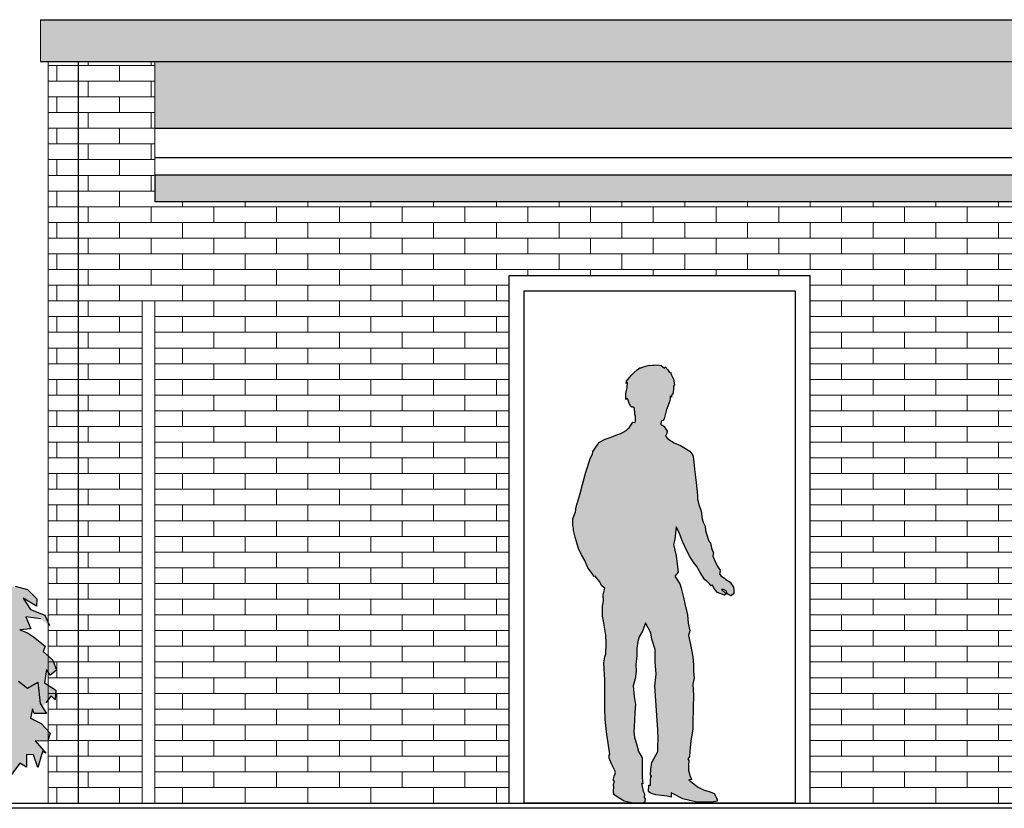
# Model space of a CAD drawing. Extents: x -73 to 359, y -4 to 85.
# Tile 131 of 151: x 259.51 to 263.43, y 18.17 to 21.31. Entities that reach past the tile are written whole.
import ezdxf

# ---------------------------------------------------------------- set-up
doc = ezdxf.new("R2010")
doc.units = 0
doc.header["$MEASUREMENT"] = 0
doc.linetypes.add('Strichpunktlinie', pattern=[0.006703, 0.003528, -0.001764, 0, -0.001411])
for name, color, linetype in [('Ansicht_Süd Garagen_8_P_ZE_SYMBOL', 7, 'Continuous'), ('Ansicht_Süd Garagen_8_R_NT_DACH', 7, 'Continuous'), ('Ansicht_Süd Garagen_8_R_NT_TUER', 7, 'Continuous'), ('Ansicht_Süd Garagen_8_R_TR_AUSSENWAND', 7, 'Continuous'), ('Ansicht_Süd Garagen_8_R_TR_BODEN', 7, 'Continuous'), ('Ansicht_Süd Garagen_8_R_TR_HIDDEN', 7, 'Continuous'), ('Ansicht_Süd Garagen_8_Schraffuren', 7, 'Continuous')]:
    doc.layers.add(name, color=color, linetype=linetype)
pattern_1 = [(0, (281.656705, -1.808974), (0, 0.0625), []), (90, (281.6567, -1.80897), (-0.25, 0), [0.0625, -0.0625]), (90, (281.7817, -1.74647), (-0.25, 0), [0.0625, -0.0625])]

msp = doc.modelspace()

# ---------------------------------------------------------------- hatches: boundary and pattern name
at = {"layer": 'Ansicht_Süd Garagen_8_P_ZE_SYMBOL', "linetype": 'Continuous', "lineweight": 13, "ltscale": 1000}
msp.add_hatch(color=7, dxfattribs=at).paths.add_polyline_path([(262.3516, 19.0513), (262.353, 19.0393), (262.3525, 19.0265), (262.3415, 19.0166), (262.3261, 19.0255), (262.3219, 19.0369), (262.3116, 19.0423), (262.3028, 19.0427), (262.3223, 19.0253), (262.3151, 19.0197), (262.2871, 19.0301), (262.2781, 19.0405), (262.2722, 19.0494), (262.2667, 19.0607), (262.2623, 19.0566), (262.2556, 19.0653), (262.2441, 19.077), (262.2366, 19.081), (262.2178, 19.1101), (262.2047, 19.1335), (262.191, 19.1528), (262.1776, 19.1734), (262.1664, 19.1937), (262.1565, 19.2161), (262.1456, 19.2406), (262.1352, 19.2694), (262.1226, 19.2922), (262.1179, 19.243), (262.1129, 19.2211), (262.1234, 19.1767), (262.1314, 19.1112), (262.1177, 19.0959), (262.1375, 19.0644), (262.1429, 19.0469), (262.1516, 19.0104), (262.1578, 18.9856), (262.168, 18.9407), (262.171, 18.9075), (262.1769, 18.878), (262.1726, 18.8591), (262.18, 18.8237), (262.1896, 18.7747), (262.192, 18.741), (262.1923, 18.7153), (262.1943, 18.6907), (262.1899, 18.6652), (262.1925, 18.6205), (262.19, 18.5729), (262.1892, 18.5092), (262.1891, 18.4864), (262.1809, 18.4391), (262.1769, 18.3979), (262.1755, 18.3762), (262.1695, 18.3681), (262.1737, 18.3617), (262.1717, 18.3421), (262.1721, 18.3234), (262.1792, 18.2981), (262.1854, 18.2857), (262.1739, 18.2838), (262.2075, 18.2571), (262.235, 18.2429), (262.2576, 18.2368), (262.2736, 18.2303), (262.2819, 18.216), (262.2833, 18.2102), (262.2861, 18.209), (262.2863, 18.2001), (262.2647, 18.1952), (262.243, 18.195), (262.2003, 18.1973), (262.1498, 18.2089), (262.1086, 18.2297), (262.1032, 18.233), (262.1032, 18.2155), (262.087, 18.2187), (262.0418, 18.2251), (262.0206, 18.2311), (262.013, 18.238), (262.0144, 18.2625), (262.0206, 18.2625), (262.0206, 18.2811), (262.0216, 18.2971), (262.0255, 18.2974), (262.0213, 18.3038), (262.0216, 18.3275), (262.0265, 18.3534), (262.0493, 18.3969), (262.0496, 18.4202), (262.0517, 18.4465), (262.0498, 18.4835), (262.038, 18.6569), (262.0429, 18.7047), (262.0391, 18.7546), (262.0399, 18.8029), (262.0266, 18.8444), (262.0214, 18.8699), (262.0013, 18.9096), (261.9902, 18.8793), (261.9749, 18.8536), (261.9696, 18.8349), (261.9662, 18.8092), (261.9662, 18.7783), (261.9628, 18.7442), (261.9638, 18.7164), (261.9597, 18.6866), (261.9516, 18.6583), (261.9556, 18.6163), (261.9606, 18.5841), (261.9587, 18.5532), (261.9569, 18.5226), (261.956, 18.4951), (261.9544, 18.4754), (261.9572, 18.4535), (261.9646, 18.4272), (261.9723, 18.397), (261.988, 18.3722), (261.9877, 18.33), (261.9869, 18.2968), (261.9893, 18.2783), (261.9897, 18.2688), (261.9852, 18.2704), (261.9872, 18.2582), (261.9919, 18.2399), (261.9974, 18.2286), (261.9954, 18.2137), (261.9999, 18.2098), (261.9987, 18.1955), (261.9875, 18.1913), (261.952, 18.191), (261.9152, 18.1991), (261.8915, 18.2144), (261.8752, 18.2259), (261.8736, 18.24), (261.8752, 18.2535), (261.8727, 18.2653), (261.8768, 18.2799), (261.8725, 18.2825), (261.876, 18.2991), (261.8818, 18.312), (261.878, 18.3216), (261.8654, 18.3478), (261.8561, 18.3711), (261.8561, 18.3831), (261.8585, 18.3865), (261.8468, 18.4649), (261.8425, 18.4992), (261.8397, 18.5273), (261.8393, 18.5649), (261.8393, 18.6082), (261.8383, 18.6825), (261.8363, 18.7252), (261.8353, 18.7496), (261.8391, 18.7742), (261.8423, 18.7861), (261.8444, 18.8276), (261.8424, 18.8607), (261.8337, 18.9158), (261.8297, 18.9359), (261.83, 18.9753), (261.8336, 18.9957), (261.8328, 19.0215), (261.8383, 19.0478), (261.8269, 19.0571), (261.8171, 19.0739), (261.8004, 19.095), (261.7968, 19.0936), (261.7878, 19.106), (261.7713, 19.1284), (261.7597, 19.1583), (261.7464, 19.1803), (261.7341, 19.2055), (261.7206, 19.2504), (261.7147, 19.2775), (261.7142, 19.2866), (261.7111, 19.2975), (261.7113, 19.3232), (261.7218, 19.3516), (261.7243, 19.3707), (261.7405, 19.4239), (261.7504, 19.4604), (261.7636, 19.5088), (261.7809, 19.5628), (261.7901, 19.5823), (261.7912, 19.5898), (261.7947, 19.5973), (261.8061, 19.6127), (261.8114, 19.619), (261.8151, 19.628), (261.8408, 19.6402), (261.8639, 19.6481), (261.8827, 19.6561), (261.9028, 19.6635), (261.9232, 19.6751), (261.9321, 19.6837), (261.9353, 19.6861), (261.9413, 19.6942), (261.9446, 19.6999), (261.9497, 19.7086), (261.959, 19.7072), (261.9603, 19.7156), (261.9603, 19.7313), (261.9587, 19.7396), (261.9583, 19.7458), (261.9569, 19.7609), (261.9561, 19.7661), (261.9514, 19.7678), (261.946, 19.7683), (261.941, 19.772), (261.9362, 19.7835), (261.931, 19.8004), (261.9278, 19.8045), (261.9223, 19.7993), (261.923, 19.823), (261.9273, 19.8462), (261.929, 19.8657), (261.9239, 19.8629), (261.9257, 19.8711), (261.9439, 19.894), (261.9553, 19.9061), (261.9679, 19.917), (261.9787, 19.9253), (261.9829, 19.9247), (261.9931, 19.9292), (262.011, 19.9345), (262.0273, 19.9354), (262.0358, 19.935), (262.049, 19.9373), (262.0632, 19.9337), (262.0768, 19.9235), (262.0793, 19.9287), (262.0895, 19.9163), (262.0957, 19.9068), (262.1001, 19.9075), (262.1039, 19.8955), (262.1119, 19.8795), (262.1162, 19.8575), (262.112, 19.8524), (262.112, 19.84), (262.1092, 19.8181), (262.1065, 19.8195), (262.1049, 19.8121), (262.1038, 19.808), (262.0996, 19.8115), (262.0993, 19.8006), (262.0958, 19.7898), (262.0898, 19.7726), (262.0847, 19.7582), (262.0792, 19.7376), (262.0749, 19.7216), (262.0695, 19.7148), (262.0625, 19.7121), (262.062, 19.6998), (262.0749, 19.6907), (262.0819, 19.6806), (262.0864, 19.6732), (262.0863, 19.6628), (262.081, 19.6531), (262.0893, 19.6423), (262.1149, 19.626), (262.1407, 19.6149), (262.153, 19.6078), (262.1767, 19.5923), (262.1886, 19.5766), (262.1921, 19.5623), (262.1958, 19.5213), (262.2019, 19.4685), (262.2075, 19.4177), (262.2073, 19.4015), (262.2145, 19.3771), (262.2219, 19.3536), (262.2259, 19.3239), (262.2304, 19.3104), (262.2384, 19.2939), (262.2391, 19.2767), (262.2456, 19.2605), (262.2505, 19.2431), (262.2548, 19.2338), (262.2596, 19.2279), (262.2642, 19.2081), (262.2666, 19.1992), (262.2717, 19.1889), (262.2686, 19.1751), (262.2787, 19.154), (262.288, 19.134), (262.2971, 19.1217), (262.2982, 19.1134), (262.2958, 19.1043), (262.3002, 19.096), (262.3155, 19.087), (262.32, 19.082), (262.3278, 19.0775), (262.3374, 19.0717)], flags=0)
at = {"layer": 'Ansicht_Süd Garagen_8_P_ZE_SYMBOL', "linetype": 'Continuous', "lineweight": 18, "ltscale": 1000}
msp.add_hatch(color=9, dxfattribs=at).paths.add_polyline_path([(258.641, 18.9406), (258.6145, 18.9673), (258.5791, 19.0101), (258.6173, 19.018), (258.5576, 19.0565), (258.5752, 19.1068), (258.6618, 19.0698), (258.6787, 19.1088), (258.751, 19.0623), (258.7392, 19.1165), (258.8174, 19.1049), (258.8272, 19.1612), (258.8002, 19.2091), (258.8486, 19.2263), (258.8506, 19.3446), (258.893, 19.2843), (258.9375, 19.2826), (258.9404, 19.2305), (258.994, 19.2233), (259.0236, 19.2375), (259.0804, 19.2848), (259.1435, 19.2885), (259.2008, 19.3227), (259.2001, 19.2963), (259.283, 19.2982), (259.3193, 19.2557), (259.29, 19.2189), (259.2685, 19.2402), (259.2685, 19.2653), (259.2412, 19.2576), (259.2509, 19.2228), (259.1982, 19.2054), (259.2392, 19.1667), (259.2294, 19.1261), (259.2216, 19.0952), (259.1669, 19.0353), (259.1687, 18.9863), (259.2087, 18.9734), (259.2255, 19.0275), (259.2685, 19.043), (259.3246, 19.0687), (259.4191, 19.0603), (259.4354, 19.0403), (259.4911, 19.0553), (259.5399, 19.0416), (259.5772, 19.0052), (259.5761, 18.9762), (259.5226, 19.008), (259.5513, 18.9625), (259.6093, 18.9395), (259.6273, 18.8986), (259.5931, 18.9249), (259.5328, 18.9328), (259.553, 18.8854), (259.5097, 18.8815), (259.5395, 18.8693), (259.5634, 18.8542), (259.6099, 18.8166), (259.602, 18.7952), (259.6414, 18.7612), (259.6549, 18.7205), (259.6307, 18.701), (259.6155, 18.7239), (259.607, 18.671), (259.6532, 18.6409), (259.6504, 18.6025), (259.6346, 18.6189), (259.6132, 18.5908), (259.5988, 18.5754), (259.6159, 18.5486), (259.5665, 18.549), (259.5598, 18.5674), (259.5513, 18.5298), (259.5947, 18.5083), (259.6301, 18.4699), (259.6214, 18.4387), (259.5703, 18.4395), (259.6127, 18.3902), (259.6003, 18.3975), (259.5817, 18.3341), (259.5632, 18.3833), (259.5364, 18.3858), (259.5356, 18.3351), (259.5097, 18.3501), (259.4698, 18.2969), (259.4453, 18.3005), (259.4399, 18.3072), (259.4636, 18.3418), (259.418, 18.3518), (259.4062, 18.3785), (259.3915, 18.3278), (259.3682, 18.3317), (259.3651, 18.3529), (259.3235, 18.3072), (259.2966, 18.3416), (259.2751, 18.2827), (259.2627, 18.344), (259.207, 18.3891), (259.1834, 18.3629), (259.1755, 18.3351), (259.1479, 18.3418), (259.1119, 18.3301), (259.0838, 18.2889), (259.0917, 18.3796), (259.0286, 18.3022), (258.9881, 18.2437), (258.9703, 18.2056), (258.8452, 18.207), (258.8176, 18.2677), (258.7681, 18.32), (258.7341, 18.3416), (258.7197, 18.3595), (258.6846, 18.3624), (258.6646, 18.3323), (258.7023, 18.3017), (258.6624, 18.276), (258.6061, 18.2588), (258.6044, 18.2955), (258.5654, 18.2947), (258.5244, 18.2444), (258.5127, 18.2928), (258.466, 18.2744), (258.4404, 18.2425), (258.4092, 18.2676), (258.4407, 18.2989), (258.5031, 18.3273), (258.4182, 18.3217), (258.4307, 18.3508), (258.5225, 18.3721), (258.4873, 18.4127), (258.4058, 18.3746), (258.367, 18.3796), (258.3447, 18.3469), (258.318, 18.3557), (258.3186, 18.3785), (258.3934, 18.4381), (258.335, 18.4262), (258.3172, 18.415), (258.3057, 18.4262), (258.3193, 18.4513), (258.3565, 18.461), (258.4168, 18.4693), (258.4182, 18.5078), (258.3816, 18.4944), (258.3523, 18.5401), (258.4033, 18.5867), (258.376, 18.5905), (258.3338, 18.5689), (258.309, 18.5273), (258.2843, 18.5261), (258.3037, 18.5867), (258.2861, 18.6021), (258.2432, 18.5847), (258.2295, 18.6137), (258.2843, 18.6682), (258.2393, 18.664), (258.1807, 18.6195), (258.1548, 18.5685), (258.1723, 18.6582), (258.2224, 18.7066), (258.2769, 18.7478), (258.282, 18.7701), (258.2392, 18.7512), (258.1987, 18.7279), (258.1807, 18.7008), (258.1824, 18.7356), (258.2286, 18.781), (258.2724, 18.8152), (258.3096, 18.8148), (258.3574, 18.8581), (258.3186, 18.8662), (258.3225, 18.8709), (258.3287, 18.8865), (258.4137, 18.8893), (258.4711, 18.906), (258.4814, 18.9308), (258.5107, 18.9289), (258.5419, 18.9322), (258.529, 18.9517), (258.5518, 18.9528), (258.5869, 18.9386)], flags=0)
at = {"layer": 'Ansicht_Süd Garagen_8_Schraffuren', "linetype": 'Continuous', "lineweight": 0, "ltscale": 1000}
for points in [[(278.212, 21.1444), (259.592, 21.1444), (259.592, 21.3109), (278.212, 21.3109)], [(260.047, 20.5863), (260.047, 20.6919), (278.292, 20.6919), (278.292, 20.5863)]]:
    msp.add_hatch(color=27, dxfattribs=at).paths.add_polyline_path(points, flags=0)
at = {"layer": 'Ansicht_Süd Garagen_8_Schraffuren', "linetype": 'Continuous', "lineweight": 18, "ltscale": 1000}
h = msp.add_hatch(dxfattribs=at)
h.set_pattern_fill('MW_Verband__Läufer__DF_0008', color=9, style=0, pattern_type=2)
h.set_pattern_definition(pattern_1)
h.paths.add_polyline_path([(266.5195, 18.191), (264.757, 18.191), (264.757, 20.291), (263.497, 20.291), (263.497, 18.191), (262.657, 18.191), (262.657, 20.291), (261.457, 20.291), (261.457, 18.191), (260.047, 18.191), (260.047, 20.191), (259.997, 20.191), (259.997, 18.191), (259.622, 18.191), (259.622, 21.1444), (260.047, 21.1444), (260.047, 20.6919), (260.047, 20.5863), (266.2695, 20.5863), (266.2695, 20.316), (266.5195, 20.316)], flags=0)
h.paths.add_polyline_path([(265.8945, 20.291), (265.0745, 20.291), (265.0745, 19.791), (265.8945, 19.791)], flags=0)
h = msp.add_hatch(dxfattribs=at)
h.set_pattern_fill('MW_Verband__Läufer__DF_0008', color=9, style=0, pattern_type=2)
h.set_pattern_definition(pattern_1)
h.paths.add_polyline_path([(260.047, 20.8779), (260.047, 21.1444), (278.212, 21.1444), (278.212, 20.8779)], flags=0)

# ---------------------------------------------------------------- linework, layer by layer
at = {"layer": 'Ansicht_Süd Garagen_8_P_ZE_SYMBOL', "linetype": 'Continuous', "ltscale": 1000}
for p, q in [((261.9679, 19.917), (261.9787, 19.9253)), ((261.9787, 19.9253), (261.9829, 19.9247)), ((261.9829, 19.9247), (261.9931, 19.9292)), ((261.9931, 19.9292), (262.011, 19.9345)), ((262.011, 19.9345), (262.0273, 19.9354)), ((262.0273, 19.9354), (262.0358, 19.935)), ((262.0358, 19.935), (262.049, 19.9373)), ((262.049, 19.9373), (262.0632, 19.9337)), ((262.0632, 19.9337), (262.0768, 19.9235)), ((262.0768, 19.9235), (262.0793, 19.9287)), ((262.0793, 19.9287), (262.0895, 19.9163)), ((261.9257, 19.8711), (261.9439, 19.894)), ((261.9439, 19.894), (261.9553, 19.9061)), ((261.9553, 19.9061), (261.9679, 19.917)), ((262.0895, 19.9163), (262.0957, 19.9068)), ((262.0957, 19.9068), (262.1001, 19.9075)), ((262.1001, 19.9075), (262.1039, 19.8955)), ((262.1039, 19.8955), (262.1119, 19.8795)), ((262.1119, 19.8795), (262.1162, 19.8575)), ((261.923, 19.823), (261.9273, 19.8462)), ((261.9239, 19.8629), (261.9257, 19.8711)), ((261.929, 19.8657), (261.9239, 19.8629)), ((261.9273, 19.8462), (261.929, 19.8657)), ((262.112, 19.84), (262.1092, 19.8181)), ((262.1162, 19.8575), (262.112, 19.8524)), ((262.112, 19.8524), (262.112, 19.84)), ((261.9223, 19.7993), (261.923, 19.823)), ((261.9278, 19.8045), (261.9223, 19.7993)), ((261.931, 19.8004), (261.9278, 19.8045)), ((261.9362, 19.7835), (261.931, 19.8004)), ((262.0993, 19.8006), (262.0958, 19.7898)), ((262.0996, 19.8115), (262.0993, 19.8006)), ((262.1038, 19.808), (262.0996, 19.8115)), ((262.1049, 19.8121), (262.1038, 19.808)), ((262.1065, 19.8195), (262.1049, 19.8121)), ((262.1092, 19.8181), (262.1065, 19.8195)), ((261.941, 19.772), (261.9362, 19.7835)), ((261.946, 19.7683), (261.941, 19.772)), ((261.9514, 19.7678), (261.946, 19.7683)), ((261.9561, 19.7661), (261.9514, 19.7678)), ((261.9569, 19.7609), (261.9561, 19.7661)), ((261.9583, 19.7458), (261.9569, 19.7609)), ((262.0898, 19.7726), (262.0847, 19.7582)), ((262.0958, 19.7898), (262.0898, 19.7726)), ((261.9587, 19.7396), (261.9583, 19.7458)), ((261.9603, 19.7313), (261.9587, 19.7396)), ((261.9603, 19.7156), (261.9603, 19.7313)), ((262.0749, 19.7216), (262.0695, 19.7148)), ((262.0792, 19.7376), (262.0749, 19.7216)), ((262.0847, 19.7582), (262.0792, 19.7376)), ((261.9232, 19.6751), (261.9321, 19.6837)), ((261.9321, 19.6837), (261.9353, 19.6861)), ((261.9353, 19.6861), (261.9413, 19.6942)), ((261.9413, 19.6942), (261.9446, 19.6999)), ((261.9446, 19.6999), (261.9497, 19.7086)), ((261.9497, 19.7086), (261.959, 19.7072)), ((261.959, 19.7072), (261.9603, 19.7156)), ((262.0625, 19.7121), (262.062, 19.6998)), ((262.062, 19.6998), (262.0749, 19.6907)), ((262.0695, 19.7148), (262.0625, 19.7121)), ((262.0749, 19.6907), (262.0819, 19.6806)), ((261.8408, 19.6402), (261.8639, 19.6481)), ((261.8639, 19.6481), (261.8827, 19.6561)), ((261.8827, 19.6561), (261.9028, 19.6635)), ((261.9028, 19.6635), (261.9232, 19.6751)), ((262.0863, 19.6628), (262.081, 19.6531)), ((262.081, 19.6531), (262.0893, 19.6423)), ((262.0819, 19.6806), (262.0864, 19.6732)), ((262.0864, 19.6732), (262.0863, 19.6628)), ((261.7947, 19.5973), (261.8061, 19.6127)), ((261.8061, 19.6127), (261.8114, 19.619)), ((261.8114, 19.619), (261.8151, 19.628)), ((261.8151, 19.628), (261.8408, 19.6402)), ((262.0893, 19.6423), (262.1149, 19.626)), ((262.1149, 19.626), (262.1407, 19.6149)), ((262.1407, 19.6149), (262.153, 19.6078)), ((262.153, 19.6078), (262.1767, 19.5923)), ((261.7809, 19.5628), (261.7901, 19.5823)), ((261.7901, 19.5823), (261.7912, 19.5898)), ((261.7912, 19.5898), (261.7947, 19.5973)), ((262.1767, 19.5923), (262.1886, 19.5766)), ((262.1886, 19.5766), (262.1921, 19.5623)), ((261.7636, 19.5088), (261.7809, 19.5628)), ((262.1921, 19.5623), (262.1958, 19.5213)), ((261.7504, 19.4604), (261.7636, 19.5088)), ((262.1958, 19.5213), (262.2019, 19.4685)), ((261.7405, 19.4239), (261.7504, 19.4604)), ((262.2019, 19.4685), (262.2075, 19.4177)), ((261.7243, 19.3707), (261.7405, 19.4239)), ((262.2075, 19.4177), (262.2073, 19.4015)), ((261.7218, 19.3516), (261.7243, 19.3707)), ((262.2073, 19.4015), (262.2145, 19.3771)), ((262.2145, 19.3771), (262.2219, 19.3536)), ((261.7113, 19.3232), (261.7218, 19.3516)), ((262.2219, 19.3536), (262.2259, 19.3239)), ((261.7111, 19.2975), (261.7113, 19.3232)), ((261.7142, 19.2866), (261.7111, 19.2975)), ((262.1226, 19.2922), (262.1179, 19.243)), ((262.1352, 19.2694), (262.1226, 19.2922)), ((262.2259, 19.3239), (262.2304, 19.3104)), ((262.2304, 19.3104), (262.2384, 19.2939)), ((262.2384, 19.2939), (262.2391, 19.2767)), ((261.7147, 19.2775), (261.7142, 19.2866)), ((261.7206, 19.2504), (261.7147, 19.2775)), ((262.1456, 19.2406), (262.1352, 19.2694)), ((262.2391, 19.2767), (262.2456, 19.2605)), ((262.2456, 19.2605), (262.2505, 19.2431)), ((261.7341, 19.2055), (261.7206, 19.2504)), ((262.1179, 19.243), (262.1129, 19.2211)), ((262.1129, 19.2211), (262.1234, 19.1767)), ((262.1565, 19.2161), (262.1456, 19.2406)), ((262.1664, 19.1937), (262.1565, 19.2161)), ((262.2505, 19.2431), (262.2548, 19.2338)), ((262.2548, 19.2338), (262.2596, 19.2279)), ((262.2596, 19.2279), (262.2642, 19.2081)), ((261.7464, 19.1803), (261.7341, 19.2055)), ((261.7597, 19.1583), (261.7464, 19.1803)), ((262.1234, 19.1767), (262.1314, 19.1112)), ((262.1776, 19.1734), (262.1664, 19.1937)), ((262.191, 19.1528), (262.1776, 19.1734)), ((262.2642, 19.2081), (262.2666, 19.1992)), ((262.2666, 19.1992), (262.2717, 19.1889)), ((262.2717, 19.1889), (262.2686, 19.1751)), ((262.2686, 19.1751), (262.2787, 19.154)), ((261.7713, 19.1284), (261.7597, 19.1583)), ((262.2047, 19.1335), (262.191, 19.1528)), ((262.2178, 19.1101), (262.2047, 19.1335)), ((262.2787, 19.154), (262.288, 19.134)), ((262.288, 19.134), (262.2971, 19.1217)), ((261.7878, 19.106), (261.7713, 19.1284)), ((261.7968, 19.0936), (261.7878, 19.106)), ((261.8004, 19.095), (261.7968, 19.0936)), ((261.8171, 19.0739), (261.8004, 19.095)), ((262.1314, 19.1112), (262.1177, 19.0959)), ((262.1177, 19.0959), (262.1375, 19.0644)), ((262.2366, 19.081), (262.2178, 19.1101)), ((262.2982, 19.1134), (262.2958, 19.1043)), ((262.2958, 19.1043), (262.3002, 19.096)), ((262.2971, 19.1217), (262.2982, 19.1134)), ((262.3002, 19.096), (262.3155, 19.087)), ((259.4911, 19.0553), (259.5399, 19.0416)), ((261.8269, 19.0571), (261.8171, 19.0739)), ((261.8383, 19.0478), (261.8269, 19.0571)), ((262.1375, 19.0644), (262.1429, 19.0469)), ((262.2441, 19.077), (262.2366, 19.081)), ((262.2556, 19.0653), (262.2441, 19.077)), ((262.2623, 19.0566), (262.2556, 19.0653)), ((262.2667, 19.0607), (262.2623, 19.0566)), ((262.2722, 19.0494), (262.2667, 19.0607)), ((262.3155, 19.087), (262.32, 19.082)), ((262.32, 19.082), (262.3278, 19.0775)), ((262.3278, 19.0775), (262.3374, 19.0717)), ((262.3374, 19.0717), (262.3516, 19.0513)), ((259.5399, 19.0416), (259.5772, 19.0052)), ((261.8328, 19.0215), (261.8383, 19.0478)), ((261.8336, 18.9957), (261.8328, 19.0215)), ((262.1429, 19.0469), (262.1516, 19.0104)), ((262.2781, 19.0405), (262.2722, 19.0494)), ((262.2871, 19.0301), (262.2781, 19.0405)), ((262.3151, 19.0197), (262.2871, 19.0301)), ((262.3116, 19.0423), (262.3028, 19.0427)), ((262.3028, 19.0427), (262.3223, 19.0253)), ((262.3219, 19.0369), (262.3116, 19.0423)), ((262.3223, 19.0253), (262.3151, 19.0197)), ((262.3261, 19.0255), (262.3219, 19.0369)), ((262.3415, 19.0166), (262.3261, 19.0255)), ((262.3525, 19.0265), (262.3415, 19.0166)), ((262.3516, 19.0513), (262.353, 19.0393)), ((262.353, 19.0393), (262.3525, 19.0265)), ((259.5761, 18.9762), (259.5226, 19.008)), ((259.5226, 19.008), (259.5513, 18.9625)), ((259.5772, 19.0052), (259.5761, 18.9762)), ((261.83, 18.9753), (261.8336, 18.9957)), ((262.1516, 19.0104), (262.1578, 18.9856)), ((262.1578, 18.9856), (262.168, 18.9407)), ((259.5513, 18.9625), (259.6093, 18.9395)), ((259.6093, 18.9395), (259.6273, 18.8986)), ((261.8297, 18.9359), (261.83, 18.9753)), ((262.168, 18.9407), (262.171, 18.9075)), ((259.5931, 18.9249), (259.5328, 18.9328)), ((259.5328, 18.9328), (259.553, 18.8854)), ((261.8337, 18.9158), (261.8297, 18.9359)), ((261.8424, 18.8607), (261.8337, 18.9158)), ((262.0013, 18.9096), (261.9902, 18.8793)), ((262.0214, 18.8699), (262.0013, 18.9096)), ((262.171, 18.9075), (262.1769, 18.878)), ((259.553, 18.8854), (259.5097, 18.8815)), ((259.5097, 18.8815), (259.5395, 18.8693)), ((259.5395, 18.8693), (259.5634, 18.8542)), ((261.8444, 18.8276), (261.8424, 18.8607)), ((261.9902, 18.8793), (261.9749, 18.8536)), ((262.0266, 18.8444), (262.0214, 18.8699)), ((262.1769, 18.878), (262.1726, 18.8591)), ((262.1726, 18.8591), (262.18, 18.8237)), ((259.5634, 18.8542), (259.6099, 18.8166)), ((261.8423, 18.7861), (261.8444, 18.8276)), ((261.9696, 18.8349), (261.9662, 18.8092)), ((261.9749, 18.8536), (261.9696, 18.8349)), ((262.0399, 18.8029), (262.0266, 18.8444)), ((262.18, 18.8237), (262.1896, 18.7747)), ((259.6099, 18.8166), (259.602, 18.7952)), ((259.602, 18.7952), (259.6414, 18.7612)), ((261.8391, 18.7742), (261.8423, 18.7861)), ((261.9662, 18.8092), (261.9662, 18.7783)), ((262.0391, 18.7546), (262.0399, 18.8029)), ((259.6414, 18.7612), (259.6549, 18.7205)), ((261.8353, 18.7496), (261.8391, 18.7742)), ((261.8363, 18.7252), (261.8353, 18.7496)), ((261.9662, 18.7783), (261.9628, 18.7442)), ((261.9628, 18.7442), (261.9638, 18.7164)), ((262.0429, 18.7047), (262.0391, 18.7546)), ((262.1896, 18.7747), (262.192, 18.741)), ((262.192, 18.741), (262.1923, 18.7153)), ((259.6155, 18.7239), (259.607, 18.671)), ((259.6307, 18.701), (259.6155, 18.7239)), ((259.6549, 18.7205), (259.6307, 18.701)), ((261.8383, 18.6825), (261.8363, 18.7252)), ((261.9638, 18.7164), (261.9597, 18.6866)), ((262.038, 18.6569), (262.0429, 18.7047)), ((262.1923, 18.7153), (262.1943, 18.6907)), ((259.5035, 18.6771), (259.5395, 18.6487)), ((259.5395, 18.6487), (259.5817, 18.6726)), ((259.5817, 18.6726), (259.5907, 18.588)), ((259.607, 18.671), (259.6532, 18.6409)), ((261.8393, 18.6082), (261.8383, 18.6825)), ((261.9597, 18.6866), (261.9516, 18.6583)), ((262.1943, 18.6907), (262.1899, 18.6652)), ((262.1899, 18.6652), (262.1925, 18.6205)), ((259.6532, 18.6409), (259.6504, 18.6025)), ((261.9516, 18.6583), (261.9556, 18.6163)), ((262.0498, 18.4835), (262.038, 18.6569)), ((259.5907, 18.588), (259.6159, 18.5486)), ((259.6346, 18.6189), (259.6132, 18.5908)), ((259.6504, 18.6025), (259.6346, 18.6189)), ((261.8393, 18.5649), (261.8393, 18.6082)), ((261.9556, 18.6163), (261.9606, 18.5841)), ((261.9606, 18.5841), (261.9587, 18.5532)), ((262.1925, 18.6205), (262.19, 18.5729)), ((259.5598, 18.5674), (259.5513, 18.5298)), ((259.5665, 18.549), (259.5598, 18.5674)), ((259.6159, 18.5486), (259.5665, 18.549)), ((261.8397, 18.5273), (261.8393, 18.5649)), ((261.9587, 18.5532), (261.9569, 18.5226)), ((262.19, 18.5729), (262.1892, 18.5092)), ((259.5513, 18.5298), (259.5947, 18.5083)), ((259.5947, 18.5083), (259.6301, 18.4699)), ((261.8425, 18.4992), (261.8397, 18.5273)), ((261.9569, 18.5226), (261.956, 18.4951)), ((262.1892, 18.5092), (262.1891, 18.4864)), ((259.6301, 18.4699), (259.6214, 18.4387)), ((261.8468, 18.4649), (261.8425, 18.4992)), ((261.956, 18.4951), (261.9544, 18.4754)), ((261.9544, 18.4754), (261.9572, 18.4535)), ((262.0517, 18.4465), (262.0498, 18.4835)), ((262.1891, 18.4864), (262.1809, 18.4391)), ((259.6214, 18.4387), (259.5703, 18.4395)), ((259.5703, 18.4395), (259.6127, 18.3902)), ((261.8585, 18.3865), (261.8468, 18.4649)), ((261.9572, 18.4535), (261.9646, 18.4272)), ((262.0496, 18.4202), (262.0517, 18.4465)), ((262.1809, 18.4391), (262.1769, 18.3979)), ((259.6003, 18.3975), (259.5817, 18.3341)), ((259.6127, 18.3902), (259.6003, 18.3975)), ((261.9646, 18.4272), (261.9723, 18.397)), ((261.9723, 18.397), (261.988, 18.3722)), ((262.0265, 18.3534), (262.0493, 18.3969)), ((262.0493, 18.3969), (262.0496, 18.4202)), ((262.1769, 18.3979), (262.1755, 18.3762)), ((259.5097, 18.3501), (259.4698, 18.2969)), ((259.5356, 18.3351), (259.5097, 18.3501)), ((259.5364, 18.3858), (259.5356, 18.3351)), ((259.5632, 18.3833), (259.5364, 18.3858)), ((259.5817, 18.3341), (259.5632, 18.3833)), ((261.8561, 18.3831), (261.8585, 18.3865)), ((261.8561, 18.3711), (261.8561, 18.3831)), ((261.8654, 18.3478), (261.8561, 18.3711)), ((261.988, 18.3722), (261.9877, 18.33)), ((262.0216, 18.3275), (262.0265, 18.3534)), ((262.1755, 18.3762), (262.1695, 18.3681)), ((262.1695, 18.3681), (262.1737, 18.3617)), ((262.1737, 18.3617), (262.1717, 18.3421)), ((261.878, 18.3216), (261.8654, 18.3478)), ((261.876, 18.2991), (261.8818, 18.312)), ((261.8818, 18.312), (261.878, 18.3216)), ((261.9877, 18.33), (261.9869, 18.2968)), ((262.0213, 18.3038), (262.0216, 18.3275)), ((262.1717, 18.3421), (262.1721, 18.3234)), ((262.1721, 18.3234), (262.1792, 18.2981)), ((261.8725, 18.2825), (261.876, 18.2991)), ((261.8768, 18.2799), (261.8725, 18.2825)), ((261.8727, 18.2653), (261.8768, 18.2799)), ((261.9897, 18.2688), (261.9852, 18.2704)), ((261.9852, 18.2704), (261.9872, 18.2582)), ((261.9869, 18.2968), (261.9893, 18.2783)), ((261.9893, 18.2783), (261.9897, 18.2688)), ((262.0206, 18.2811), (262.0216, 18.2971)), ((262.0206, 18.2625), (262.0206, 18.2811)), ((262.0255, 18.2974), (262.0213, 18.3038)), ((262.0216, 18.2971), (262.0255, 18.2974)), ((262.1854, 18.2857), (262.1739, 18.2838)), ((262.1739, 18.2838), (262.2075, 18.2571)), ((262.1792, 18.2981), (262.1854, 18.2857)), ((261.8752, 18.2535), (261.8727, 18.2653)), ((261.8736, 18.24), (261.8752, 18.2535)), ((261.8752, 18.2259), (261.8736, 18.24)), ((261.9872, 18.2582), (261.9919, 18.2399)), ((261.9919, 18.2399), (261.9974, 18.2286)), ((262.013, 18.238), (262.0144, 18.2625)), ((262.0206, 18.2311), (262.013, 18.238)), ((262.0144, 18.2625), (262.0206, 18.2625)), ((262.1086, 18.2297), (262.1032, 18.233)), ((262.1032, 18.233), (262.1032, 18.2155)), ((262.2075, 18.2571), (262.235, 18.2429)), ((262.235, 18.2429), (262.2576, 18.2368)), ((262.2576, 18.2368), (262.2736, 18.2303)), ((261.8915, 18.2144), (261.8752, 18.2259)), ((261.9152, 18.1991), (261.8915, 18.2144)), ((261.952, 18.191), (261.9152, 18.1991)), ((261.9987, 18.1955), (261.9875, 18.1913)), ((261.9974, 18.2286), (261.9954, 18.2137)), ((261.9954, 18.2137), (261.9999, 18.2098)), ((261.9999, 18.2098), (261.9987, 18.1955)), ((262.0418, 18.2251), (262.0206, 18.2311)), ((262.087, 18.2187), (262.0418, 18.2251)), ((262.1032, 18.2155), (262.087, 18.2187)), ((262.1498, 18.2089), (262.1086, 18.2297)), ((262.2003, 18.1973), (262.1498, 18.2089)), ((262.243, 18.195), (262.2003, 18.1973)), ((262.2647, 18.1952), (262.243, 18.195)), ((262.2863, 18.2001), (262.2647, 18.1952)), ((262.2736, 18.2303), (262.2819, 18.216)), ((262.2819, 18.216), (262.2833, 18.2102)), ((262.2833, 18.2102), (262.2861, 18.209)), ((262.2861, 18.209), (262.2863, 18.2001)), ((261.9875, 18.1913), (261.952, 18.191))]:
    msp.add_line(p, q, dxfattribs=at)
at = {"layer": 'Ansicht_Süd Garagen_8_R_NT_DACH', "linetype": 'Continuous', "ltscale": 1000}
for p, q in [((259.592, 21.3109), (278.512, 21.3109)), ((259.592, 21.1444), (278.212, 21.1444)), ((278.212, 20.8779), (260.047, 20.8779)), ((278.212, 20.7611), (260.047, 20.7611)), ((260.047, 20.6919), (260.047, 20.5863)), ((278.292, 20.6919), (260.047, 20.6919)), ((278.292, 20.5863), (260.047, 20.5863))]:
    msp.add_line(p, q, dxfattribs=at)
at = {"layer": 'Ansicht_Süd Garagen_8_R_NT_TUER', "linetype": 'Continuous', "ltscale": 1000}
for p, q in [((262.657, 20.291), (261.457, 20.291)), ((261.457, 20.291), (261.457, 18.191)), ((262.657, 18.191), (262.657, 20.291)), ((261.517, 18.191), (261.517, 20.231)), ((261.517, 20.231), (262.597, 20.231)), ((262.597, 20.231), (262.597, 18.191)), ((261.457, 18.191), (262.657, 18.191)), ((262.597, 18.191), (261.517, 18.191))]:
    msp.add_line(p, q, dxfattribs=at)
at = {"layer": 'Ansicht_Süd Garagen_8_R_TR_AUSSENWAND', "color": 252, "linetype": 'Continuous', "lineweight": 18, "ltscale": 1000}
for p, q in [((261.457, 20.291), (262.657, 20.291)), ((261.457, 18.191), (261.457, 20.291)), ((262.657, 20.291), (262.657, 18.191))]:
    msp.add_line(p, q, dxfattribs=at)
at = {"layer": 'Ansicht_Süd Garagen_8_R_TR_BODEN', "linetype": 'Continuous', "ltscale": 1000}
for p, q in [((254.8068, 18.191), (281.2528, 18.191)), ((281.2528, 18.171), (254.8068, 18.171))]:
    msp.add_line(p, q, dxfattribs=at)
at = {"layer": 'Ansicht_Süd Garagen_8_R_TR_HIDDEN', "linetype": 'Strichpunktlinie', "ltscale": 1000}
msp.add_line((259.742, 21.1444), (259.742, 18.191), dxfattribs=at)
at = {"layer": 'Ansicht_Süd Garagen_8_R_TR_HIDDEN', "linetype": 'Continuous', "ltscale": 1000}
msp.add_line((259.742, 18.191), (278.552, 18.191), dxfattribs=at)
at = {"layer": 'Ansicht_Süd Garagen_8_Schraffuren', "color": 255, "linetype": 'Continuous', "lineweight": 18, "ltscale": 1000}
for p, q in [((259.592, 21.1444), (259.592, 21.3109)), ((259.592, 21.3109), (278.212, 21.3109)), ((278.212, 21.1444), (259.592, 21.1444)), ((259.622, 18.191), (259.622, 21.1444)), ((259.622, 21.1444), (260.047, 21.1444)), ((260.047, 21.1444), (260.047, 20.6919)), ((260.047, 20.8779), (260.047, 21.1444)), ((260.047, 21.1444), (278.212, 21.1444)), ((278.212, 20.8779), (260.047, 20.8779)), ((260.047, 20.6919), (260.047, 20.5863)), ((260.047, 20.5863), (260.047, 20.6919)), ((260.047, 20.6919), (278.292, 20.6919)), ((260.047, 20.5863), (266.2695, 20.5863)), ((278.292, 20.5863), (260.047, 20.5863)), ((262.657, 20.291), (261.457, 20.291)), ((261.457, 20.291), (261.457, 18.191)), ((262.657, 18.191), (262.657, 20.291)), ((260.047, 20.191), (259.997, 20.191)), ((259.997, 20.191), (259.997, 18.191)), ((260.047, 18.191), (260.047, 20.191)), ((259.997, 18.191), (259.622, 18.191)), ((261.457, 18.191), (260.047, 18.191)), ((263.497, 18.191), (262.657, 18.191))]:
    msp.add_line(p, q, dxfattribs=at)

doc.saveas('drawing.dxf')
